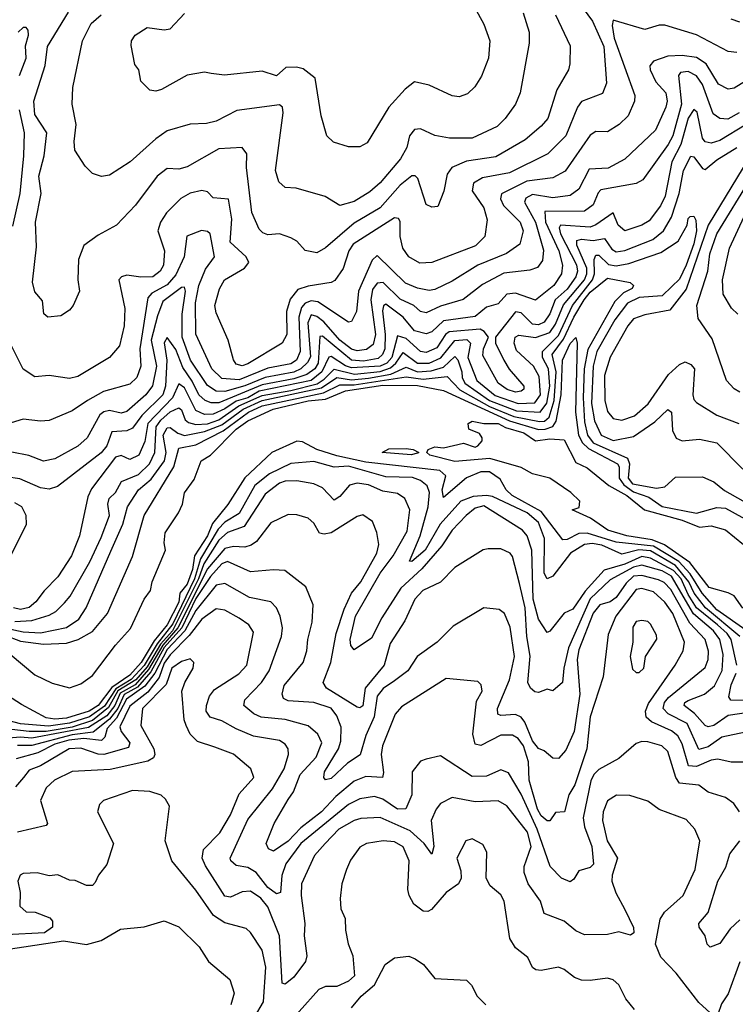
# Model space of a CAD drawing. Extents: x 1995148 to 2088947, y 769131 to 906009.
# Tile 241 of 256: x 2017172 to 2019659, y 843386 to 846809. Entities that reach past the tile are written whole.
import ezdxf

# ---------------------------------------------------------------- set-up
doc = ezdxf.new("R2010")
doc.units = 0

msp = doc.modelspace()

# ---------------------------------------------------------------- linework, layer by layer
at = {"layer": '0CON05XD'}
for points in [[(2019118, 846865), (2019163.3, 846803.3), (2019202, 846715), (2019211.7, 846588.3), (2019198.2, 846551.8), (2019125, 846524.4), (2019111.2, 846505), (2019070.9, 846405), (2019007.4, 846342.6), (2018875, 846276.7), (2018781, 846259), (2018749.8, 846240.2), (2018745, 846213.8), (2018785.5, 846155), (2018796.8, 846113.2), (2018788.6, 846055), (2018756.8, 846023.2), (2018605, 845964.4), (2018562.8, 845962.8), (2018525, 845984.2), (2018504.2, 846014.2), (2018494.1, 846055), (2018495, 846107.5), (2018488.3, 846118.3), (2018475, 846119.5), (2018331.1, 846028.9), (2018316, 846005), (2018296.5, 845943.5), (2018267.6, 845902.4), (2018254.5, 845895.5), (2018175, 845882.7), (2018138.7, 845871.3), (2018112.9, 845837.1), (2018100, 845795), (2018100.4, 845715), (2018085, 845684.4), (2017965, 845613.1), (2017945, 845605.6), (2017925, 845611.4), (2017915, 845626.7), (2017897.1, 845695), (2017855, 845790), (2017850.6, 845815), (2017866.8, 845873.2), (2017884.2, 845905), (2017954.2, 845945), (2017968.9, 845965), (2017958.9, 845985), (2017903.6, 846035), (2017909.5, 846115), (2017897.5, 846185), (2017845, 846190), (2017825, 846210), (2017805.6, 846215.6), (2017765, 846205.5), (2017732.2, 846187.8), (2017682.3, 846137.7), (2017661.8, 846105), (2017652.1, 846075), (2017675.5, 846005), (2017672.7, 845955), (2017660.6, 845935), (2017635, 845914.5), (2017593.9, 845913.9), (2017545, 845921.1), (2017526, 845915), (2017517.1, 845905), (2017537.5, 845805), (2017535.5, 845745), (2017519.2, 845675), (2017485, 845634.2), (2017375, 845568.6), (2017345, 845562), (2017275, 845572), (2017225, 845567.1), (2017185, 845593.8), (2017145, 845673.3)], [(2018745.8, 846865), (2018785, 846793.3), (2018805.7, 846735), (2018801.2, 846675), (2018777, 846613), (2018754.2, 846575.8), (2018728.8, 846551.2), (2018699.5, 846540.5), (2018675, 846544), (2018595, 846580.8), (2018545, 846592.5), (2018512.4, 846567.6), (2018455.4, 846504.6), (2018379.5, 846380.5), (2018355, 846366.7), (2018315, 846366.7), (2018263, 846383), (2018240, 846405), (2018220, 846475), (2018198.8, 846605), (2018157.9, 846637.9), (2018134.2, 846644.2), (2018097.7, 846642.3), (2018065, 846613.3), (2018015, 846630), (2017884.3, 846615.7), (2017837.7, 846622.3), (2017815, 846626), (2017755, 846616), (2017665, 846566.2), (2017645, 846560), (2017625, 846563.3), (2017593.3, 846595), (2017586.7, 846635), (2017572.5, 846652.5), (2017559.3, 846719.3), (2017561.2, 846735), (2017573.3, 846755), (2017615, 846781.2), (2017675, 846773.3), (2017695, 846776.7), (2017745, 846830)], [(2019665, 846694.3), (2019635, 846698.1), (2019525, 846756.7), (2019415, 846789.2), (2019395, 846790), (2019345, 846774.5), (2019235, 846807.5), (2019231.8, 846788.2), (2019238.7, 846745), (2019310, 846545), (2019308.9, 846525), (2019287.1, 846475), (2019256, 846445), (2019215, 846419.2), (2019175, 846420), (2019155, 846407.1), (2019067.6, 846282.4), (2019025, 846258.8), (2018935, 846247.9), (2018846.4, 846203.6), (2018843.5, 846186.5), (2018853.5, 846163.5), (2018912.1, 846105), (2018922.5, 846075), (2018910.9, 846029.1), (2018864.3, 845995.7), (2018764.3, 845955.7), (2018675, 845899.6), (2018615, 845870.4), (2018595, 845867.1), (2018555, 845875.4), (2018512.8, 845892.8), (2018415, 845988.8), (2018396.9, 845973.1), (2018350, 845865), (2018343.3, 845795), (2018325, 845760), (2018315, 845758), (2018208.2, 845828.2), (2018185, 845831.4), (2018165, 845823.7), (2018152, 845808), (2018143, 845775), (2018147.1, 845655), (2018133.9, 845625), (2018115, 845613.1), (2018035, 845597.3), (2017935, 845556.8), (2017875, 845561.2), (2017840, 845595), (2017784, 845716), (2017783.5, 845825), (2017795.2, 845885), (2017817.9, 845942.1), (2017850, 845985), (2017834.2, 846065), (2017825, 846072.9), (2017804.5, 846075.5), (2017753.4, 846056.6), (2017743.5, 845985), (2017715, 845921.8), (2017685, 845887.3), (2017632.2, 845857.8), (2017617.6, 845842.4), (2017590.2, 845665), (2017593.3, 845605), (2017580, 845565), (2017555, 845541.8), (2017463.5, 845516.5), (2017407.5, 845485), (2017355, 845449.4), (2017275, 845415.8), (2017245, 845412.9), (2017185, 845420), (2017142.4, 845407.6)], [(2019034.2, 846825.8), (2019085, 846717.5), (2019084.3, 846655), (2019080, 846635), (2019039.4, 846565), (2019008.1, 846465), (2018985, 846438.1), (2018928.5, 846391.5), (2018827.6, 846332.4), (2018725, 846316.9), (2018674.3, 846295), (2018658.2, 846271.8), (2018646.8, 846213.2), (2018625, 846160), (2018605, 846157.5), (2018585, 846166.7), (2018556.4, 846256.4), (2018546.5, 846266.5), (2018535, 846265.5), (2018495, 846233.1), (2018424.6, 846155), (2018335, 846101.6), (2018235, 846016), (2018205, 845998.8), (2018165, 846006.2), (2018135, 846038.8), (2018115, 846050.8), (2018075, 846064.2), (2018035, 846061.4), (2018017.9, 846067.9), (2018005, 846081.2), (2017979.1, 846139.1), (2017960.4, 846295), (2017962.1, 846342.1), (2017945, 846364.3), (2017865, 846360.4), (2017755, 846296.9), (2017725, 846289.4), (2017685, 846291.9), (2017650, 846265), (2017575, 846164.2), (2017508.8, 846095), (2017445, 846060), (2017395, 846023.8), (2017376.7, 845975), (2017374.3, 845905), (2017380.8, 845865), (2017358.8, 845815), (2017345, 845798.8), (2017315, 845780), (2017270, 845775), (2017256.1, 845786.1), (2017251.7, 845831.7), (2017225, 845862.5), (2017216.4, 845896.4), (2017231.2, 846018.8), (2017227.3, 846105), (2017247.5, 846205), (2017239.1, 846265), (2017257.8, 846335), (2017266.2, 846415), (2017225, 846479.2), (2017221.3, 846525), (2017260.5, 846649.5), (2017269.6, 846715), (2017341.5, 846835)], [(2018922.2, 846832.2), (2018943.1, 846765), (2018942.4, 846727.6), (2018911.9, 846555), (2018895.6, 846515), (2018860, 846465), (2018832.2, 846437.8), (2018745, 846397.5), (2018666.6, 846396.6), (2018615, 846405.8), (2018565, 846429.2), (2018545, 846427.5), (2018526.9, 846405), (2018517.5, 846365), (2018495.6, 846325), (2018425, 846242.2), (2018389.5, 846210.5), (2018335, 846176.9), (2018285, 846162.5), (2018234.3, 846194.3), (2018133, 846223), (2018095, 846225.8), (2018072.5, 846245), (2018061.4, 846285), (2018088.6, 846485), (2018085.7, 846505), (2018075, 846512.5), (2017927.4, 846492.6), (2017855, 846456.2), (2017821.7, 846448.3), (2017765, 846445.8), (2017685, 846421.9), (2017645.4, 846394.6), (2017556, 846315), (2017485, 846268.8), (2017456.4, 846263.6), (2017425, 846273.8), (2017399.5, 846299.5), (2017364.3, 846355), (2017361.9, 846385), (2017369.2, 846445), (2017354.3, 846515), (2017357.3, 846572.7), (2017390.8, 846735), (2017420.6, 846795), (2017455, 846825.6)], [(2019675, 846800), (2019645, 846810)], [(2017171.4, 846615), (2017195.4, 846675), (2017192.5, 846717.5), (2017203.5, 846755), (2017201.9, 846771.9), (2017195, 846781.2), (2017185, 846781.4), (2017166.9, 846765)], [(2019695, 846594.6), (2019655, 846570.6), (2019635, 846567.1), (2019601.4, 846585), (2019557.7, 846655), (2019525, 846677.6), (2019475, 846684.7), (2019425, 846682.1), (2019375, 846664.4), (2019362.1, 846647.9), (2019363.3, 846635), (2019383.2, 846593.2), (2019417.7, 846555), (2019422.3, 846525), (2019418.2, 846505), (2019381.9, 846425), (2019275, 846324.5), (2019217.7, 846292.3), (2019150.9, 846289.1), (2019115, 846219.4), (2019085, 846197.5), (2019025, 846189.7), (2018955, 846201.1), (2018931.5, 846188.5), (2018927.1, 846175), (2018964.8, 846105), (2018992.2, 846007.8), (2018988.8, 845971.2), (2018972, 845948), (2018945, 845938.5), (2018855, 845927.5), (2018781.2, 845888.8), (2018713.6, 845836.4), (2018635, 845813.1), (2018585, 845790), (2018565, 845794.6), (2018542.5, 845815), (2018495, 845837.5), (2018435.2, 845895.2), (2018415, 845893.5), (2018398.7, 845871.3), (2018392.3, 845835), (2018409.3, 845715), (2018400.7, 845679.3), (2018377.6, 845662.4), (2018345, 845657.7), (2018325, 845663.9), (2018285, 845694.8), (2018229.1, 845759.1), (2018205, 845777.7), (2018185, 845782.5), (2018173.6, 845755), (2018182.8, 845637.2), (2018172.7, 845617.3), (2018149.8, 845595), (2018125, 845583.6), (2018025, 845565.1), (2017955, 845536.4), (2017885, 845516.7), (2017855, 845517.3), (2017825, 845537.5), (2017766.3, 845625), (2017737, 845705), (2017737.5, 845785), (2017748.4, 845865), (2017745, 845879.2), (2017735, 845878.2), (2017670.3, 845829.7), (2017651, 845779), (2017629.3, 845695), (2017647.9, 845605), (2017634, 845536), (2017610.8, 845505), (2017545, 845446.9), (2017525, 845440.8), (2017485, 845450.3), (2017465, 845446), (2017450.8, 845435), (2017406.9, 845355), (2017375, 845326.7), (2017295, 845282.5), (2017255, 845274.5), (2017204.5, 845294.5), (2017145.5, 845305.5)], [(2019672.5, 846485), (2019632.9, 846462.9), (2019605, 846465.4), (2019582, 846482), (2019545, 846583.3), (2019525, 846613.1), (2019495, 846628.7), (2019469.2, 846625), (2019462.2, 846615), (2019472.1, 846515), (2019442, 846405), (2019426.4, 846375), (2019337.6, 846252.4), (2019315, 846239.2), (2019192.6, 846217.4), (2019182.5, 846207.5), (2019164.8, 846165.2), (2019135, 846143.2), (2018997.7, 846142.3), (2018999.5, 846105), (2019045.6, 846005), (2019058.6, 845955), (2019055.3, 845925), (2019029.1, 845885), (2018965, 845833.5), (2018895, 845858.2), (2018865.8, 845854.2), (2018835, 845821.1), (2018795, 845809.6), (2018755, 845777.3), (2018645, 845762.3), (2018605, 845723.9), (2018585, 845716.7), (2018545, 845727.8), (2018504.6, 845775), (2018445, 845820), (2018436.2, 845813.8), (2018433.7, 845796.3), (2018442.7, 845715), (2018441.3, 845665), (2018433.8, 845645), (2018418.4, 845631.6), (2018367.8, 845622.2), (2018325, 845625.2), (2018225, 845708.2), (2018215, 845708.1), (2018209.6, 845615), (2018197.6, 845595), (2018170.6, 845575), (2018125, 845560.3), (2018015, 845540), (2017865, 845476.5), (2017837.3, 845477.3), (2017817.3, 845485), (2017795, 845505.4), (2017772.3, 845552.3), (2017739.6, 845599.6), (2017715, 845662.9), (2017685, 845704), (2017674.1, 845685.9), (2017683.7, 845625), (2017679.6, 845535), (2017670, 845505), (2017597.2, 845432.8), (2017565, 845389.1), (2017545, 845379.6), (2017493.2, 845376.7), (2017475, 845327.8), (2017455, 845303.2), (2017303.6, 845186.4), (2017275, 845177.1), (2017245, 845181.5), (2017172.6, 845212.6), (2017125, 845220)], [(2017148.8, 846091.2), (2017174.2, 846205), (2017187.3, 846335), (2017189.5, 846415), (2017171.9, 846495)], [(2019696.7, 846445), (2019605, 846389.4), (2019575, 846379.3), (2019555, 846383.8), (2019545, 846397.1), (2019527.2, 846487.2), (2019515, 846496.9), (2019495, 846466.7), (2019470, 846375), (2019439.3, 846315), (2019415.3, 846195), (2019398.8, 846161.2), (2019360.1, 846109.9), (2019335, 846094.6), (2019275, 846075.4), (2019252.8, 846095), (2019235, 846137.5), (2019175, 846095.3), (2019155, 846087.9), (2019051.9, 846095), (2019047.2, 846085), (2019051.9, 846065), (2019107.1, 845957.1), (2019111.1, 845935), (2019105.2, 845915), (2019075, 845872.3), (2019033.4, 845835), (2019015, 845786.5), (2018995, 845756.9), (2018975, 845747.6), (2018955, 845750), (2018915, 845789.6), (2018895, 845793.8), (2018826, 845705), (2018825.7, 845685), (2018855.3, 845625.3), (2018873.8, 845593.8), (2018924.3, 845535), (2018924.2, 845525), (2018915, 845517.1), (2018895, 845514.7), (2018866.3, 845523.7), (2018835, 845545.7), (2018782.1, 845642.1), (2018783.8, 845665), (2018801.4, 845705), (2018787.1, 845725), (2018773.2, 845733.2), (2018665, 845723.6), (2018652.4, 845715), (2018621.9, 845668.1), (2018585, 845652.5), (2018565, 845655.9), (2018515, 845700.6), (2018485, 845710.5), (2018465.3, 845634.7), (2018448.5, 845615), (2018425, 845604.1), (2018325, 845598.7), (2018305, 845605.1), (2018255, 845638.6), (2018246.3, 845636.3), (2018223, 845585), (2018185, 845555.1), (2018005, 845517.7), (2017965.2, 845495), (2017925, 845482.7), (2017885, 845455.7), (2017845, 845437.9), (2017815, 845436.5), (2017785, 845450.7), (2017745, 845528.8), (2017725, 845542.9), (2017704, 845495), (2017618.3, 845405), (2017607.5, 845342.5), (2017586, 845295), (2017555, 845279.6), (2017525, 845294.5), (2017505, 845287.7), (2017422.2, 845177.8), (2017409.2, 845150.8), (2017380, 845015), (2017351.9, 844945), (2017305, 844871.9), (2017256.9, 844823.1), (2017228.9, 844785), (2017205, 844765.4), (2017175, 844758.8), (2017151.4, 844765)], [(2017155, 844717), (2017215, 844720.2), (2017275, 844739.4), (2017298.3, 844751.7), (2017328.6, 844781.4), (2017347.9, 844805), (2017415.9, 844924.1), (2017455, 845008.6), (2017484, 845085), (2017478.7, 845125), (2017483.8, 845145), (2017505.5, 845165), (2017525.9, 845204.1), (2017585, 845228.4), (2017623.7, 845265), (2017642, 845305), (2017646.3, 845393.7), (2017662.7, 845417.3), (2017695, 845445.6), (2017725, 845459.6), (2017735, 845452.5), (2017747.6, 845417.6), (2017759, 845409), (2017785, 845402.3), (2017825, 845404.6), (2017865, 845417.8), (2017933.8, 845466.2), (2018015, 845502.9), (2018115, 845519.7), (2018206.4, 845543.6), (2018230.6, 845559.4), (2018265, 845594.5), (2018336.4, 845576.4), (2018425, 845585.6), (2018461.5, 845598.5), (2018480.1, 845615), (2018505, 845652.3), (2018555, 845614.8), (2018595, 845615.5), (2018636, 845634), (2018685, 845694), (2018726.7, 845696.7), (2018739.5, 845685), (2018729.3, 845635), (2018761.6, 845555), (2018825, 845502.6), (2018905, 845474.3), (2018963.2, 845476.8), (2018982, 845505), (2018978, 845568), (2018957.5, 845605), (2018899.5, 845659.5), (2018890.5, 845685), (2018894, 845705), (2018907.5, 845712.5), (2018965, 845703.9), (2019015, 845721.3), (2019035, 845750), (2019062.6, 845817.4), (2019135.1, 845905), (2019143.2, 845925), (2019143, 845945), (2019108.1, 846025), (2019108.3, 846041.7), (2019125, 846045.6), (2019165, 846041.1), (2019205, 846047.9), (2019230.6, 846010.6), (2019245, 846002.2), (2019275, 846006), (2019373.3, 846045), (2019409.6, 846075), (2019437.2, 846122.8), (2019464.4, 846205), (2019479.1, 846285), (2019505, 846334), (2019515, 846332), (2019545, 846291.2), (2019555, 846288), (2019595, 846321.2), (2019665, 846364.4)], [(2019686.8, 846295), (2019565.6, 846095), (2019488.3, 845871.7), (2019431.4, 845798.6), (2019345, 845783.3), (2019305, 845769.4), (2019285.6, 845745), (2019224.7, 845635.3), (2019205, 845572.5), (2019205.9, 845485), (2019215, 845447.5), (2019235, 845422.7), (2019265, 845416.9), (2019308.7, 845431.3), (2019357, 845473), (2019426.7, 845575), (2019465, 845610), (2019485, 845619.2), (2019505, 845610.8), (2019517.8, 845595), (2019511.5, 845505), (2019515, 845488.8), (2019525, 845478.6), (2019594.7, 845434.7), (2019672, 845405)], [(2019674.6, 845514.6), (2019655, 845525.7), (2019628.6, 845555), (2019579.1, 845699.1), (2019530.3, 845770.3), (2019526.2, 845815), (2019563.4, 845935), (2019570.9, 845995), (2019595.3, 846065), (2019715, 846258.9)], [(2018708.8, 845585), (2018709.8, 845565), (2018719.8, 845545), (2018805, 845485.4), (2018899.5, 845449.5), (2018980.9, 845445), (2019003.9, 845476.1), (2019014.3, 845535), (2019010.5, 845595), (2018989.5, 845635), (2018989.7, 845655), (2019045, 845711), (2019093.1, 845815), (2019163.4, 845905), (2019170.1, 845925), (2019168.6, 845975), (2019175, 845990.5), (2019185, 845990.8), (2019218.4, 845958.4), (2019245, 845952.9), (2019289, 845961), (2019400.6, 845999.4), (2019460.6, 846039.4), (2019492.2, 846095), (2019495, 846117.5), (2019502.5, 846125), (2019515, 846125.8), (2019522.5, 846112.5), (2019524, 846075), (2019515, 846030), (2019489.1, 845955), (2019465, 845907.1), (2019439.1, 845880.9), (2019405, 845849.3), (2019325, 845842.8), (2019285, 845823.3), (2019240.5, 845765), (2019178.7, 845655), (2019165.2, 845605), (2019160, 845475), (2019169.8, 845415), (2019192.8, 845365), (2019235, 845346.6), (2019305, 845359.5), (2019379.2, 845410.8), (2019425, 845454.2), (2019437.1, 845445), (2019440.7, 845380.7), (2019453.7, 845353.7), (2019475, 845345.4), (2019535, 845350.5), (2019595, 845338.5), (2019685, 845246.5)], [(2019668.6, 845785), (2019646.2, 845806.2), (2019616.9, 845855), (2019614.4, 845905), (2019638.9, 846015), (2019690.4, 846125)], [(2017065, 844690.3), (2017175, 844649.1), (2017255, 844637.8), (2017335, 844641.6), (2017375.6, 844654.4), (2017425, 844682.3), (2017477.8, 844745), (2017565, 844943.3), (2017604.5, 845085), (2017707.7, 845255), (2017725, 845319.5), (2017785, 845331), (2017879.8, 845380.2), (2017967.4, 845445), (2018015, 845466.1), (2018228.1, 845511.9), (2018285, 845539.5), (2018335, 845540.1), (2018515, 845567), (2018575, 845559.5), (2018658.4, 845568.4), (2018701.8, 845521.8), (2018805, 845464.1), (2018889.6, 845429.6), (2018978.3, 845411.7), (2018996.3, 845413.7), (2019012.7, 845427.3), (2019029.8, 845485), (2019036.6, 845585), (2019023, 845645), (2019062.2, 845697.8), (2019097.7, 845775), (2019133.8, 845835), (2019155, 845861.7), (2019215, 845910.4), (2019293.8, 845895), (2019305.8, 845885), (2019301.4, 845875), (2019271.1, 845858.9), (2019240.5, 845829.5), (2019147.4, 845662.6), (2019134.6, 845595.4), (2019130.3, 845495), (2019135, 845410.8), (2019145.6, 845365), (2019165, 845338.1), (2019284.4, 845284.4), (2019291.8, 845265), (2019287, 845215), (2019302.2, 845195), (2019385, 845180), (2019414.2, 845185), (2019451.8, 845218.2), (2019545, 845220), (2019585, 845202.5), (2019622.3, 845172.3), (2019685, 845136.2)], [(2017095, 844639.2), (2017225, 844532.1), (2017285, 844502.4), (2017345, 844486.2), (2017385, 844500), (2017425, 844529.1), (2017504.8, 844635.2), (2017557.4, 844692.6), (2017604.6, 844795), (2017626.9, 844825), (2017632.9, 844855), (2017679.1, 844965), (2017675, 844990), (2017678.2, 845025), (2017724.6, 845095), (2017738.5, 845125), (2017745, 845164), (2017778.9, 845211.1), (2017803.3, 845275), (2017835, 845294.7), (2017924.8, 845385), (2017965.8, 845415), (2018052.9, 845455), (2018175, 845484.3), (2018235, 845489.5), (2018305, 845519.2), (2018435, 845538.8), (2018555, 845537.3), (2018645, 845520.2), (2018875, 845414), (2018975, 845384.9), (2018998.6, 845385), (2019024.9, 845395.1), (2019037.2, 845412.8), (2019053.8, 845505), (2019059, 845625), (2019085, 845683.1), (2019105, 845703.8), (2019109.2, 845685), (2019104.2, 845445), (2019114.6, 845364.6), (2019128.3, 845338.3), (2019148.9, 845318.9), (2019249.5, 845265), (2019255.5, 845255), (2019256.2, 845215), (2019272.2, 845192.2), (2019305, 845167.6), (2019358.8, 845148.8), (2019405, 845116.5), (2019525, 845093.4), (2019595, 845113.1), (2019625, 845110.8), (2019795, 845016.7)], [(2017125, 844693.8), (2017185, 844680.7), (2017245, 844678.1), (2017335, 844696.5), (2017377.9, 844725), (2017403.2, 844765), (2017488.9, 844961.1), (2017531.2, 845055), (2017547.1, 845115), (2017585, 845174.5), (2017628.8, 845211.2), (2017675.6, 845275), (2017681.6, 845305), (2017671.6, 845365), (2017685, 845389.6), (2017695, 845391.2), (2017721.7, 845371.7), (2017745, 845363.7), (2017815, 845376.9), (2017875, 845400.5), (2017948.5, 845455), (2018015, 845485.3), (2018221, 845529), (2018275, 845565.1), (2018325, 845557), (2018385, 845562.4), (2018462.8, 845577.2), (2018515, 845601.3), (2018555, 845584.9), (2018602.3, 845587.7), (2018645, 845600.7), (2018685, 845637.8), (2018695, 845626.9), (2018708.8, 845585)], [(2019685, 844763.5), (2019655, 844805.8), (2019635, 844817.2), (2019568.8, 844835), (2019501.6, 844921.6), (2019413.2, 844983.2), (2019370.4, 845000.4), (2019282.9, 845015), (2019216.2, 845035), (2019155.9, 845075.9), (2019092.5, 845105), (2019116.4, 845113.6), (2019119.4, 845135), (2019087.8, 845165), (2019015, 845215.7), (2018955, 845230), (2018915, 845252), (2018806, 845284), (2018685, 845273.3), (2018597.5, 845295), (2018587.5, 845305), (2018592.5, 845315), (2018615, 845324), (2018645, 845320.8), (2018715, 845336.7), (2018755, 845323.3), (2018765, 845327.5), (2018780, 845345), (2018780, 845355), (2018770.5, 845370.5), (2018733.3, 845385), (2018731.2, 845405), (2018745, 845413.8), (2018785, 845405.7), (2018835, 845405.2), (2018861.2, 845391.2), (2018925, 845373.2), (2018965.3, 845345.3), (2019015, 845351.8), (2019065, 845348), (2019105, 845269.4), (2019145, 845251.1), (2019219.6, 845189.6), (2019282.8, 845155), (2019343.3, 845105), (2019475, 845068.8), (2019535, 845045.3), (2019575, 845050), (2019625, 845035.7), (2019687.5, 844985)], [(2019696.5, 844686.5), (2019595, 844757.3), (2019544.6, 844815), (2019502.7, 844882.7), (2019463.6, 844925), (2019375, 844978.6), (2019245, 844992.3), (2019145, 845023.5), (2019115, 845022.4), (2019075, 845001.5), (2019060.5, 845000.5), (2018985, 845099.3), (2018883.9, 845155), (2018862.5, 845175), (2018841.9, 845211.9), (2018805, 845236.7), (2018775, 845237.5), (2018725, 845216.2), (2018645, 845147.5), (2018640.8, 845175), (2018653.3, 845223.3), (2018632, 845242), (2018375, 845270.8), (2018275, 845293.3), (2018205.6, 845315), (2018155, 845341.3), (2018135, 845343.5), (2018049.2, 845305), (2017955, 845216.4), (2017896.1, 845123.9), (2017842.1, 845057.9), (2017825.6, 845015), (2017779.5, 844945), (2017772.8, 844897.2), (2017755, 844846.5), (2017729.3, 844815), (2017725, 844784.7), (2017684.9, 844705), (2017640.3, 844649.7), (2017595, 844574.3), (2017555, 844530.8), (2017492.3, 844487.7), (2017445, 844424.9), (2017413.9, 844405), (2017335, 844381.6), (2017295, 844377.7), (2017265, 844382.5), (2017178.3, 844428.3), (2017080.7, 844490.7)], [(2018533.3, 845296.7), (2018432.5, 845305), (2018455, 845317.5), (2018515, 845318), (2018540, 845315), (2018560, 845305), (2018555, 845302.5), (2018533.3, 845296.7)], [(2019674.5, 844665), (2019555.5, 844765), (2019516.9, 844815), (2019497.3, 844855), (2019451.5, 844911.5), (2019365, 844962.4), (2019324.1, 844965.9), (2019265, 844951.2), (2019195, 844982.7), (2019161.5, 844988.5), (2019135, 844984.7), (2019087.1, 844955), (2019025.2, 844874.8), (2019005, 844865.7), (2018994.8, 844885), (2018995.7, 845005), (2018975, 845061.6), (2018936.2, 845095), (2018815, 845151.3), (2018795, 845155.2), (2018748.5, 845151.5), (2018705, 845135.4), (2018634.2, 845055), (2018581.6, 844965), (2018535, 844925.8), (2018526.7, 844926.7), (2018563.8, 845015), (2018591.6, 845115), (2018596.8, 845165), (2018588.6, 845188.6), (2018565, 845206.7), (2018537.1, 845217.1), (2018445, 845219.4), (2018315, 845256.7), (2018265, 845253.8), (2018195, 845273.3), (2018115, 845266.1), (2018040.1, 845229.9), (2017990, 845190), (2017935, 845092.9), (2017885, 845061.7), (2017862, 845038), (2017800.8, 844935), (2017779.7, 844865), (2017705, 844709.4), (2017650.1, 844639.9), (2017605, 844563.8), (2017560.1, 844515), (2017506.8, 844483.2), (2017466.7, 844423.3), (2017415.2, 844385.2), (2017345, 844363.8), (2017272.8, 844352.8), (2017175, 844361.6), (2017095, 844382.4)], [(2018570.1, 844899.9), (2018497.2, 844832.8), (2018430.4, 844729.6), (2018395, 844659.2), (2018335, 844618.8), (2018323.5, 844633.5), (2018321.4, 844655), (2018339.4, 844735), (2018425.2, 844885), (2018470.6, 844945), (2018518.8, 845031.2), (2018528.2, 845105), (2018511.4, 845145), (2018485, 845161.8), (2018435, 845170.4), (2018385, 845192), (2018345, 845198.4), (2018318.9, 845191.1), (2018285, 845151.4), (2018265, 845139.2), (2018225, 845181.4), (2018195, 845195.5), (2018135, 845205.5), (2018095, 845205.3), (2018075, 845198.2), (2018025, 845159.1), (2017952.5, 845047.5), (2017895, 845026.7), (2017865, 844999.8), (2017812.5, 844917.5), (2017793.7, 844865), (2017703.2, 844685), (2017661.2, 844638.8), (2017615, 844559.9), (2017576, 844514), (2017513.9, 844476.1), (2017481.5, 844418.5), (2017425, 844372.4), (2017355, 844350.3), (2017265, 844335.1), (2017205, 844334.9), (2017115, 844345.2)], [(2017141.9, 844945), (2017195.6, 845055), (2017194.4, 845085), (2017180, 845115), (2017155, 845129.4)], [(2019664.5, 844565), (2019644.5, 844655), (2019631.4, 844675), (2019597.2, 844705), (2019525, 844764.8), (2019495, 844810.9), (2019470.7, 844865), (2019445, 844894.2), (2019365, 844937.4), (2019335, 844943.5), (2019275, 844915.8), (2019204.1, 844895.9), (2019137.1, 844822.9), (2019095, 844760), (2019065, 844745.8), (2019015, 844683.8), (2019005, 844678.8), (2018975, 844725.6), (2018957.3, 844795), (2018951.8, 844965), (2018936.2, 845015), (2018920, 845035), (2018785, 845118.8), (2018755, 845110.5), (2018723.8, 845085), (2018675.6, 845034.4), (2018639.7, 844980.3), (2018570.1, 844899.9)], [(2019705, 844400.5), (2019635, 844390), (2019584.8, 844355.2), (2019565, 844351.1), (2019555, 844355.7), (2019517.2, 844397.2), (2019481.9, 844425), (2019484.4, 844435), (2019495, 844442.1), (2019551.9, 844465), (2019586.8, 844493.2), (2019613.6, 844546.4), (2019617.4, 844602.6), (2019606.1, 844655), (2019583.9, 844685), (2019513.6, 844743.6), (2019437.7, 844875), (2019405, 844893.3), (2019335, 844912.7), (2019305, 844905.9), (2019225, 844861.6), (2019155, 844795.6), (2019080.2, 844625), (2019063.5, 844555), (2019059.2, 844505), (2019025, 844475.8), (2019005, 844482), (2018975, 844470), (2018962.2, 844472.2), (2018947.1, 844485), (2018938.1, 844505), (2018946.1, 844596.1), (2018934.3, 844665), (2018929.6, 844765), (2018909.6, 844849.6), (2018885, 844943.3), (2018877.1, 844955), (2018845, 844970), (2018800.3, 844969.7), (2018783.6, 844966.4), (2018685, 844904.3), (2018635, 844854.3), (2018572.9, 844825), (2018545.6, 844795), (2018511.1, 844718.9), (2018459.6, 844640.4), (2018438.5, 844565), (2018372.5, 844485), (2018365, 844424.4), (2018355, 844417.5), (2018345, 844419.6), (2018238.6, 844485), (2018227.5, 844505), (2018253.5, 844575), (2018272.3, 844675), (2018300.5, 844759.5), (2018325.5, 844815), (2018357.5, 844855), (2018413.6, 844955), (2018420.6, 844985), (2018413.8, 845026.2), (2018398, 845065), (2018365, 845087.5), (2018345, 845081.4), (2018255, 845025.5), (2018231.1, 845021.1), (2018214.5, 845024.5), (2018195, 845058.8), (2018175, 845075.7), (2018135, 845088), (2018105, 845089.4), (2018045, 845060.5), (2017995, 844995.6), (2017977.1, 844982.9), (2017955, 844975.4), (2017915, 844977.2), (2017885, 844970.7), (2017825, 844900), (2017722.2, 844695), (2017669.4, 844635), (2017620.2, 844549.8), (2017573.2, 844496.8), (2017521.7, 844468.3), (2017503.6, 844425), (2017475, 844389.6), (2017411.7, 844348.3), (2017215, 844312), (2017175.1, 844314.9), (2017119.2, 844310.8)], [(2019695, 844332.1), (2019612, 844315), (2019565, 844281.7), (2019532.4, 844272.4), (2019492.3, 844362.3), (2019426, 844396), (2019408.9, 844415), (2019413.1, 844435), (2019426.7, 844453.3), (2019555, 844557.1), (2019564.6, 844585), (2019565.9, 844614.1), (2019554.7, 844655), (2019501.7, 844711.7), (2019435, 844828.4), (2019412.3, 844852.3), (2019392.4, 844862.4), (2019335, 844877.4), (2019305.9, 844874.1), (2019279.6, 844850.4), (2019245, 844800), (2019225, 844785.5), (2019188.8, 844775), (2019165, 844745.7), (2019115, 844618), (2019109.2, 844585), (2019118.8, 844465), (2019098.9, 844335), (2019070.4, 844269.6), (2019045, 844241.4), (2019025, 844242.5), (2018995, 844268), (2018975, 844276), (2018955, 844302.5), (2018927.7, 844367.7), (2018915, 844384.6), (2018895, 844393.4), (2018845, 844390), (2018834.4, 844395), (2018833.2, 844415), (2018875, 844514), (2018892.2, 844595), (2018877.3, 844697.3), (2018857.5, 844745), (2018839.1, 844759.1), (2018785, 844764), (2018679.1, 844700.9), (2018623.8, 844645), (2018554, 844595), (2018521.1, 844545), (2018475, 844511.2), (2018435.3, 844484.7), (2018415, 844457.1), (2018403.9, 844386.1), (2018375, 844320.8), (2018356.1, 844253.9), (2018312.2, 844225), (2018255, 844170.9), (2018235, 844167.1), (2018228.9, 844175), (2018231.4, 844195), (2018280.5, 844275), (2018289, 844301), (2018289.4, 844349.4), (2018275, 844389.2), (2018255, 844415.5), (2018195, 844435.3), (2018105, 844440.9), (2018089.5, 844449.5), (2018084.4, 844464.4), (2018091.8, 844495), (2018157.1, 844575), (2018170, 844615), (2018173.3, 844655), (2018189.4, 844715), (2018192, 844775), (2018167, 844837), (2018094.1, 844894.1), (2018055, 844897.1), (2017975, 844889.6), (2017895, 844925.3), (2017875, 844917.7), (2017835, 844873.3), (2017785, 844796.7), (2017735.6, 844695), (2017675, 844626.7), (2017628.2, 844541.8), (2017581.6, 844488.4), (2017535, 844463.1), (2017513.5, 844415), (2017485, 844377.3), (2017428.2, 844331.8), (2017355, 844323.4), (2017215, 844286.5), (2017165, 844286.1)], [(2019687.9, 844227.9), (2019645, 844227.8), (2019598.5, 844238.5), (2019575, 844234.7), (2019525, 844212.9), (2019496.7, 844215), (2019475, 844291.9), (2019459.2, 844319.2), (2019437.1, 844337.1), (2019368.1, 844368.1), (2019350, 844385), (2019347.6, 844405), (2019357.5, 844432.5), (2019450.9, 844565), (2019478.5, 844615), (2019482.7, 844645), (2019442.4, 844745), (2019415, 844783.8), (2019375, 844820), (2019335, 844831.6), (2019315, 844827.7), (2019243.8, 844735), (2019217.9, 844672.1), (2019200.7, 844525), (2019154.8, 844385.2), (2019143.6, 844275), (2019101.2, 844148.8), (2019080.5, 844115), (2019066, 844055), (2019035, 844053.3), (2019015, 844023.8), (2019005, 844024.2), (2018985, 844041.5), (2018972, 844065), (2018943, 844165), (2018940.5, 844229.5), (2018923.8, 844285), (2018905, 844310.8), (2018885, 844322.5), (2018845, 844322), (2018775, 844286.5), (2018755, 844290.8), (2018746.8, 844325), (2018759.7, 844440.3), (2018779.2, 844475), (2018776.6, 844496.6), (2018765, 844508.8), (2018655, 844519.4), (2018499.4, 844420.6), (2018476.9, 844395), (2018432.7, 844285), (2018428.9, 844255), (2018437.3, 844192.7), (2018433.8, 844175), (2018375, 844178.2), (2018335, 844161.8), (2018271.2, 844108.8), (2018221.4, 844055), (2018149.6, 844000.4), (2018105, 843953.2), (2018055, 843918.6), (2018036.8, 843926.8), (2018028.6, 843945), (2018056.7, 844015), (2018105, 844098.6), (2018123.6, 844125), (2018147.1, 844185), (2018202.3, 844245), (2018221.9, 844295), (2018208.6, 844325), (2018174.6, 844354.6), (2018095, 844376.6), (2018011.2, 844385), (2017986, 844396), (2017951.4, 844425), (2017954.4, 844445), (2018013.1, 844505), (2018039.6, 844545), (2018082.7, 844665), (2018085.4, 844695.4), (2018078.2, 844735), (2018064.4, 844765), (2018045, 844785.7), (2017970.5, 844800.5), (2017885, 844849.2), (2017855, 844842.9), (2017785, 844754.8), (2017745.9, 844684.1), (2017685, 844619.9), (2017642.4, 844537.6), (2017607.8, 844492.2), (2017543.4, 844446.6), (2017509.3, 844380.7), (2017475.9, 844345), (2017468.6, 844315), (2017457.1, 844302.9), (2017395, 844310.2), (2017342.7, 844305), (2017295, 844291.1), (2017235, 844260.9), (2017160.7, 844239.3)], [(2019674.2, 844055), (2019653.8, 844085), (2019625, 844105.8), (2019565, 844124.4), (2019532.3, 844147.7), (2019465, 844155.6), (2019452.3, 844175), (2019425, 844265.7), (2019404, 844285), (2019355, 844299.1), (2019335, 844300.5), (2019315, 844293.3), (2019255, 844241.4), (2019185, 844202.9), (2019167.7, 844185), (2019157.3, 844162.7), (2019130.5, 844035), (2019135, 844003.8), (2019160.4, 843935), (2019166.5, 843873.5), (2019155, 843862), (2019115, 843850.8), (2019098.3, 843821.7), (2019085, 843811.9), (2019055, 843824.5), (2019015.6, 843865), (2018971.3, 843995), (2018915, 844116.7), (2018871.3, 844191.3), (2018845, 844202), (2018795, 844180), (2018745, 844178.5), (2018635, 844250), (2018585, 844238), (2018565, 844231.2), (2018536, 844195), (2018535.3, 844115), (2018513.9, 844066.1), (2018485, 844064.6), (2018435, 844099.7), (2018405, 844108.4), (2018355, 844100.7), (2018315, 844080.7), (2018149.2, 843945), (2018097.6, 843875), (2018083.8, 843833.8), (2018078.9, 843775), (2018065, 843770.4), (2018035, 843792), (2017994.8, 843844.8), (2017965, 843861.5), (2017925, 843869.2), (2017906, 843885), (2017904.3, 843895), (2017965, 844028.9), (2018051.1, 844135), (2018091.8, 844205), (2018106.7, 844255), (2018105.6, 844275), (2018095, 844290.8), (2018075, 844303.1), (2017985, 844318.5), (2017925, 844343.8), (2017875, 844371.5), (2017834.3, 844385), (2017820.5, 844405), (2017821.2, 844425), (2017832.1, 844457.9), (2017849.5, 844480.5), (2017934.2, 844535), (2017961.4, 844565), (2017985, 844680), (2017968.8, 844705), (2017935, 844728.9), (2017885, 844756.4), (2017855, 844761.2), (2017805, 844725.3), (2017761.8, 844668.2), (2017695, 844601.7), (2017675, 844572.3), (2017657.3, 844522.7), (2017618.1, 844471.9), (2017555, 844422.6), (2017521, 844351), (2017525.3, 844335), (2017555.4, 844295), (2017550.6, 844279.4), (2017465, 844255.3), (2017445, 844255.8), (2017385, 844276.7), (2017344.2, 844275), (2017245, 844215.3), (2017205, 844200), (2017185.5, 844175), (2017157.9, 844142.1)], [(2019325, 844540), (2019341.2, 844555), (2019346.7, 844595), (2019386.1, 844656.1), (2019385, 844670), (2019365, 844707.5), (2019355, 844716.7), (2019335, 844720), (2019315, 844717.5), (2019302.7, 844697.3), (2019303.8, 844645), (2019294.3, 844595), (2019301.7, 844551.7), (2019315, 844540), (2019325, 844540)], [(2019585, 843345.6), (2019533, 843393), (2019453.5, 843495), (2019400.8, 843550.8), (2019382.5, 843595), (2019397.8, 843682.2), (2019413.4, 843706.6), (2019478.1, 843765), (2019519.5, 843855), (2019535.7, 843955), (2019519.2, 843995), (2019488.3, 844028.3), (2019395, 844064), (2019355, 844092), (2019292.7, 844112.7), (2019247, 844113), (2019215, 844094), (2019200.5, 844055), (2019197.8, 844025), (2019214.5, 843955), (2019250, 843895), (2019230.9, 843835), (2019230.8, 843815), (2019244.5, 843774.5), (2019275.6, 843715.6), (2019306.1, 843653.9), (2019306.7, 843635), (2019295, 843626.7), (2019255, 843638), (2019215, 843628.8), (2019135, 843628), (2019105, 843642), (2019065, 843675.7), (2018995, 843702.5), (2018982.9, 843745), (2018939.6, 843805), (2018925.4, 843845), (2018925.5, 843865), (2018950.2, 843935), (2018937.6, 843985), (2018865, 844076.9), (2018835, 844093.5), (2018755, 844090), (2018675.5, 844105.5), (2018635.4, 844084.6), (2018619.4, 844065), (2018602.9, 844025), (2018611.4, 843935), (2018605, 843908.8), (2018577.8, 843945), (2018529.8, 843989.8), (2018425, 844035.4), (2018357.4, 844032.6), (2018335, 844025.4), (2018281.1, 843995), (2018234.2, 843945.8), (2018196.5, 843903.5), (2018151.5, 843805), (2018150.4, 843765), (2018163, 843667), (2018160.5, 843625), (2018170, 843555), (2018166.2, 843535), (2018125, 843481.2), (2018095, 843456), (2018085, 843460), (2018074.8, 843625), (2018034.6, 843725), (2018010, 843755), (2017975, 843779.6), (2017945, 843776.9), (2017905, 843758.5), (2017885, 843762.1), (2017817.8, 843867.8), (2017806.7, 843895), (2017810.8, 843925), (2017868, 843982), (2017904.5, 844045), (2017935, 844118), (2017985.7, 844175), (2017976, 844205), (2017915, 844255.8), (2017850.5, 844280.5), (2017790.2, 844300.2), (2017765, 844325.7), (2017750.4, 844355), (2017743.8, 844375), (2017735.8, 844475), (2017745.8, 844505), (2017775.7, 844555), (2017778, 844575), (2017765, 844587.5), (2017735, 844578.5), (2017701.2, 844555), (2017681.5, 844498.5), (2017599.6, 844415), (2017593.5, 844355), (2017639.1, 844275), (2017642.5, 844255), (2017637.3, 844242.7), (2017618.1, 844231.9), (2017487.4, 844202.6), (2017355, 844196.2), (2017292.9, 844165), (2017265, 844139.2), (2017244.4, 844095), (2017268.8, 844015), (2017265, 844007.5), (2017165, 843984.5)], [(2019725, 844441.9), (2019644.1, 844444.1), (2019636.7, 844455), (2019645, 844497.1), (2019662.8, 844537.2)], [(2017988.7, 843341.3), (2018020, 843395), (2018027.5, 843515), (2018015.5, 843575), (2017975, 843636.2), (2017959.7, 843649.7), (2017885, 843670), (2017845.6, 843695), (2017785, 843782.9), (2017700.8, 843885), (2017678, 843955), (2017692.5, 844075), (2017679.3, 844099.3), (2017663.6, 844113.6), (2017625, 844126.2), (2017565, 844129.2), (2017463.3, 844095), (2017449.3, 844080.7), (2017443.3, 844055), (2017498, 843945), (2017475, 843872.5), (2017446.2, 843835), (2017435, 843810), (2017425, 843800), (2017405, 843800), (2017365, 843816.7), (2017345, 843817.5), (2017305, 843836.7), (2017275, 843833.3), (2017233, 843843), (2017185, 843841.2), (2017173.8, 843835), (2017166, 843815), (2017174.3, 843775), (2017172.7, 843727.3), (2017195, 843708.1), (2017226.6, 843706.6), (2017277.4, 843687.4), (2017286.1, 843675), (2017285.9, 843655), (2017259.2, 843635), (2017125, 843627.6)], [(2019308.5, 843368.5), (2019279.2, 843405), (2019254.5, 843454.5), (2019235, 843472), (2019215, 843477.1), (2019155, 843468.9), (2019125, 843470.9), (2019100.2, 843480.2), (2019065, 843507.8), (2019045, 843515.5), (2018984.2, 843504.2), (2018965.9, 843505.9), (2018954.3, 843514.3), (2018938.8, 843548.8), (2018895, 843583.3), (2018875.8, 843615), (2018856, 843745), (2018845, 843766.7), (2018807.7, 843797.7), (2018793.3, 843825), (2018796.2, 843915), (2018781.7, 843941.7), (2018745, 843961.2), (2018723.3, 843955), (2018691.2, 843895), (2018705, 843850), (2018706.7, 843825), (2018697.5, 843805), (2018654.5, 843775.5), (2018604.1, 843715.9), (2018591.2, 843708.8), (2018575, 843710), (2018542, 843735), (2018525.8, 843765), (2018521.4, 843785), (2018526.2, 843885), (2018505, 843933.3), (2018475, 843950.8), (2018435.5, 843954.5), (2018377.5, 843945), (2018355, 843932.5), (2018322.4, 843887.6), (2018308, 843855), (2018292, 843805), (2018285.9, 843754.1), (2018288.8, 843718.8), (2018303.8, 843685), (2018304.2, 843644.2), (2018313.9, 843596.1), (2018330, 843555), (2018335.6, 843485), (2018315, 843466.5), (2018275, 843448.9), (2018235, 843448.2), (2018211.9, 843438.1), (2018075.2, 843284.8)], [(2019675, 843680.6), (2019641.6, 843648.4), (2019605, 843597.5), (2019572.5, 843585), (2019561.2, 843595), (2019554.2, 843625), (2019534.2, 843655), (2019532.1, 843667.9), (2019564.5, 843705.5), (2019598.2, 843815), (2019626.6, 843863.4), (2019640.2, 843909.8), (2019674.5, 843955)], [(2017125, 843577.3), (2017325, 843607.3), (2017405, 843594), (2017455, 843608.8), (2017522.7, 843647.3), (2017605, 843656.2), (2017675, 843676.2), (2017725.6, 843655.6), (2017796.7, 843586.7)], [(2017796.7, 843586.7), (2017828.8, 843535), (2017902.3, 843472.3), (2017917.5, 843425), (2017905.8, 843385)], [(2018325, 843374.5), (2018359.6, 843415), (2018405.7, 843454.3), (2018442, 843525), (2018475, 843548), (2018525, 843554), (2018546.7, 843545), (2018576.2, 843525), (2018615, 843476.7), (2018725, 843470), (2018743, 843453), (2018762.5, 843415), (2018792.5, 843385)], [(2019675.6, 843534.4), (2019635, 843423.3), (2019611.7, 843388.3), (2019598.8, 843351.2)]]:
    msp.add_lwpolyline(points, dxfattribs=at)

doc.saveas('drawing.dxf')
